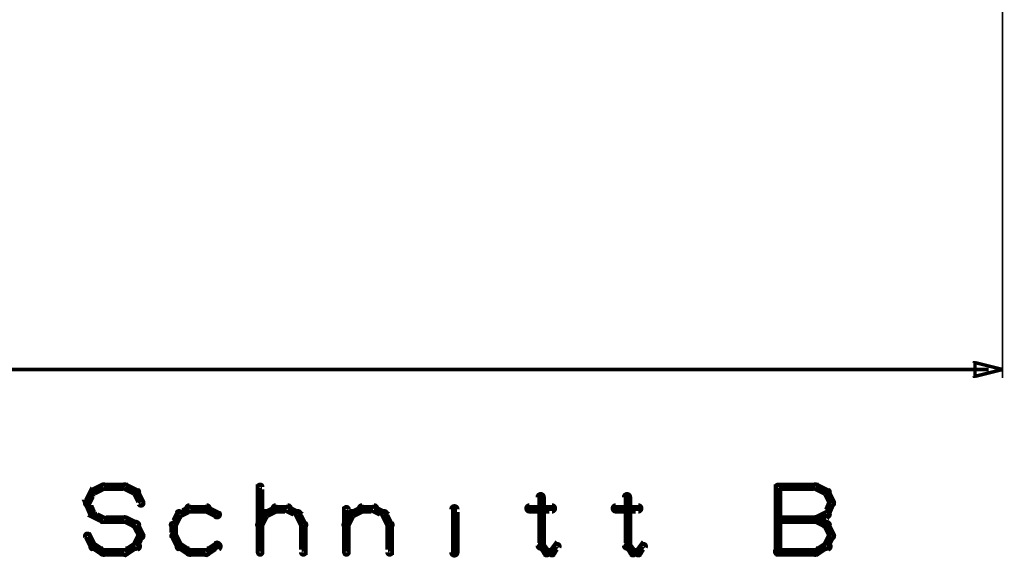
# Model space of a CAD drawing. Extents: x 26 to 524, y 33 to 520.
# Tile 13 of 95: x 174 to 231, y 33 to 64. Entities that reach past the tile are written whole.
import ezdxf

# ---------------------------------------------------------------- set-up
doc = ezdxf.new("R2010")
doc.units = 0
doc.layers.add('DIMENSIONS', color=3, linetype='CONTINUOUS')
doc.layers.add('DRAWING', color=1, linetype='CONTINUOUS')

msp = doc.modelspace()

# ---------------------------------------------------------------- linework, layer by layer
at = {"layer": 'DIMENSIONS', "color": 94}
for points in [[(230.5, 93, 0.1, 0.1, 1), (230.5, 93, 0, 0, 0), (230.5, 93, 0, 0, 0), (230.5, 93, 0.1, 0.1, 0), (230.5, 43.5, 0.1, 0.1, 0), (230.5, 43.5, 0, 0, 0), (230.5, 43.5, 0.1, 0.1, 0), (230.5, 43.5, 0.1, 0.1, 1), (230.5, 43.5, 0, 0, 0)], [(229.7, 44, 0.1, 0.1, 1), (229.7, 44, 0, 0, 0), (229.7, 44, 0, 0, 0), (229.7, 44, 0.2, 0.2, 0), (161.5, 44, 0.2, 0.2, 0), (161.5, 44, 0, 0, 0), (161.5, 44, 0.1, 0.1, 0), (161.5, 44, 0.1, 0.1, 1), (161.5, 44, 0, 0, 0)]]:
    msp.add_lwpolyline(points, format="xyseb", dxfattribs=at)
msp.add_lwpolyline([(230.5, 44, 0.1, 0.1, 1), (230.5, 44, 0, 0, 0), (230.5, 44, 0, 0, 0), (230.5, 44, 0.2, 0.2, 0), (228.9, 43.6, 0, 0, 0), (228.9, 43.6, 0.1, 0.1, 0), (228.9, 43.6, 0.1, 0.1, 1), (228.9, 43.6, 0, 0, 0), (228.8, 43.6, 0.1, 0.1, 1), (228.9, 43.6, 0, 0, 0), (228.9, 43.6, 0, 0, 0), (228.9, 43.6, 0.2, 0.2, 0), (228.9, 44.4, 0, 0, 0), (228.9, 44.4, 0.1, 0.1, 0), (228.9, 44.4, 0.1, 0.1, 1), (228.8, 44.4, 0, 0, 0), (228.9, 44.4, 0.1, 0.1, 1), (228.9, 44.4, 0, 0, 0), (228.9, 44.4, 0, 0, 0), (228.9, 44.4, 0.2, 0.2, 0), (230.5, 44, 0.2, 0.2, 0), (230.5, 44, 0, 0, 0), (230.5, 44, 0.1, 0.1, 0), (230.5, 44, 0.1, 0.1, 1), (230.5, 44, 0, 0, 0)], format="xyseb", close=True, dxfattribs=at)
at = {"layer": 'DRAWING', "color": 2}
for points in [[(177.4, 36.3, 0.3, 0.3, 1), (177.6, 36.2, 0, 0, 0), (177.5, 36.3, 0, 0, 0), (177.5, 36.3, 0.5, 0.5, 0), (177.8, 36.9, 0.5, 0.5, 0), (177.8, 36.9, 0, 0, 0), (177.8, 36.9, 0.3, 0.3, 0), (177.9, 36.8, 0.3, 0.3, 1), (177.7, 36.9, 0, 0, 0)], [(177.8, 37, 0.3, 0.3, 1), (177.9, 36.8, 0, 0, 0), (177.8, 36.9, 0, 0, 0), (177.8, 36.9, 0.5, 0.5, 0), (178.4, 37.2, 0.5, 0.5, 0), (178.4, 37.2, 0, 0, 0), (178.4, 37.2, 0.3, 0.3, 0), (178.5, 37.1, 0.3, 0.3, 1), (178.4, 37.3, 0, 0, 0)], [(178.4, 37.3, 0.3, 0.3, 1), (178.4, 37.1, 0, 0, 0), (178.4, 37.2, 0, 0, 0), (178.4, 37.2, 0.5, 0.5, 0), (179.7, 37.2, 0.5, 0.5, 0), (179.7, 37.2, 0, 0, 0), (179.7, 37.2, 0.3, 0.3, 0), (179.7, 37.1, 0.3, 0.3, 1), (179.7, 37.3, 0, 0, 0)], [(179.7, 37.3, 0.3, 0.3, 1), (179.6, 37.1, 0, 0, 0), (179.7, 37.2, 0, 0, 0), (179.7, 37.2, 0.5, 0.5, 0), (180.3, 36.9, 0.5, 0.5, 0), (180.3, 36.9, 0, 0, 0), (180.3, 36.9, 0.3, 0.3, 0), (180.3, 36.8, 0.3, 0.3, 1), (180.4, 37, 0, 0, 0)], [(180.4, 36.9, 0.3, 0.3, 1), (180.2, 36.8, 0, 0, 0), (180.3, 36.9, 0, 0, 0), (180.3, 36.9, 0.5, 0.5, 0), (180.6, 36.3, 0.5, 0.5, 0), (180.6, 36.3, 0, 0, 0), (180.6, 36.3, 0.3, 0.3, 0), (180.5, 36.2, 0.3, 0.3, 1), (180.7, 36.3, 0, 0, 0)], [(187.4, 33.4, 0.3, 0.3, 1), (187.6, 33.4, 0, 0, 0), (187.5, 33.4, 0, 0, 0), (187.5, 33.4, 0.5, 0.5, 0), (187.5, 37.2, 0.5, 0.5, 0), (187.5, 37.2, 0, 0, 0), (187.5, 37.2, 0.3, 0.3, 0), (187.6, 37.2, 0.3, 0.3, 1), (187.4, 37.2, 0, 0, 0)], [(198.8, 36.9, 0.3, 0.3, 1), (198.8, 36.9, 0, 0, 0), (198.8, 36.9, 0, 0, 0), (198.8, 36.9, 0.5, 0.5, 0), (198.8, 36.9, 0.5, 0.5, 0), (198.8, 36.9, 0, 0, 0), (198.8, 36.9, 0.3, 0.3, 0), (198.8, 36.9, 0.3, 0.3, 1), (198.8, 36.9, 0, 0, 0)], [(217.4, 33.4, 0.3, 0.3, 1), (217.6, 33.4, 0, 0, 0), (217.5, 33.4, 0, 0, 0), (217.5, 33.4, 0.5, 0.5, 0), (217.5, 37.2, 0.5, 0.5, 0), (217.5, 37.2, 0, 0, 0), (217.5, 37.2, 0.3, 0.3, 0), (217.6, 37.2, 0.3, 0.3, 1), (217.4, 37.2, 0, 0, 0)], [(217.5, 37.3, 0.3, 0.3, 1), (217.5, 37.1, 0, 0, 0), (217.5, 37.2, 0, 0, 0), (217.5, 37.2, 0.5, 0.5, 0), (219.7, 37.2, 0.5, 0.5, 0), (219.7, 37.2, 0, 0, 0), (219.7, 37.2, 0.3, 0.3, 0), (219.7, 37.1, 0.3, 0.3, 1), (219.7, 37.3, 0, 0, 0)], [(219.7, 37.3, 0.3, 0.3, 1), (219.6, 37.1, 0, 0, 0), (219.7, 37.2, 0, 0, 0), (219.7, 37.2, 0.5, 0.5, 0), (220.3, 36.9, 0.5, 0.5, 0), (220.3, 36.9, 0, 0, 0), (220.3, 36.9, 0.3, 0.3, 0), (220.3, 36.8, 0.3, 0.3, 1), (220.4, 37, 0, 0, 0)], [(220.4, 36.9, 0.3, 0.3, 1), (220.2, 36.8, 0, 0, 0), (220.3, 36.9, 0, 0, 0), (220.3, 36.9, 0.5, 0.5, 0), (220.6, 36.3, 0.5, 0.5, 0), (220.6, 36.3, 0, 0, 0), (220.6, 36.3, 0.3, 0.3, 0), (220.5, 36.2, 0.3, 0.3, 1), (220.7, 36.3, 0, 0, 0)], [(177.7, 35.6, 0.3, 0.3, 1), (177.9, 35.7, 0, 0, 0), (177.8, 35.6, 0, 0, 0), (177.8, 35.6, 0.5, 0.5, 0), (177.5, 36.3, 0.5, 0.5, 0), (177.5, 36.3, 0, 0, 0), (177.5, 36.3, 0.3, 0.3, 0), (177.6, 36.3, 0.3, 0.3, 1), (177.4, 36.2, 0, 0, 0)], [(203.9, 36.6, 0.3, 0.3, 1), (203.6, 36.6, 0, 0, 0), (203.8, 36.6, 0, 0, 0), (203.8, 36.6, 0.5, 0.5, 0), (203.8, 33.8, 0.5, 0.5, 0), (203.8, 33.8, 0, 0, 0), (203.8, 33.8, 0.3, 0.3, 0), (203.6, 33.8, 0.3, 0.3, 1), (203.9, 33.8, 0, 0, 0)], [(208.9, 36.6, 0.3, 0.3, 1), (208.6, 36.6, 0, 0, 0), (208.8, 36.6, 0, 0, 0), (208.8, 36.6, 0.5, 0.5, 0), (208.8, 33.8, 0.5, 0.5, 0), (208.8, 33.8, 0, 0, 0), (208.8, 33.8, 0.3, 0.3, 0), (208.6, 33.8, 0.3, 0.3, 1), (208.9, 33.8, 0, 0, 0)], [(220.7, 36.2, 0.3, 0.3, 1), (220.5, 36.3, 0, 0, 0), (220.6, 36.3, 0, 0, 0), (220.6, 36.3, 0.5, 0.5, 0), (220.3, 35.6, 0.5, 0.5, 0), (220.3, 35.6, 0, 0, 0), (220.3, 35.6, 0.3, 0.3, 0), (220.2, 35.7, 0.3, 0.3, 1), (220.4, 35.6, 0, 0, 0)], [(178.4, 35.2, 0.3, 0.3, 1), (178.5, 35.4, 0, 0, 0), (178.4, 35.3, 0, 0, 0), (178.4, 35.3, 0.5, 0.5, 0), (177.8, 35.6, 0.5, 0.5, 0), (177.8, 35.6, 0, 0, 0), (177.8, 35.6, 0.3, 0.3, 0), (177.9, 35.7, 0.3, 0.3, 1), (177.8, 35.5, 0, 0, 0)], [(182.9, 35.6, 0.3, 0.3, 1), (182.7, 35.7, 0, 0, 0), (182.8, 35.6, 0, 0, 0), (182.8, 35.6, 0.5, 0.5, 0), (182.5, 35, 0.5, 0.5, 0), (182.5, 35, 0, 0, 0), (182.5, 35, 0.3, 0.3, 0), (182.4, 35.1, 0.3, 0.3, 1), (182.6, 34.9, 0, 0, 0)], [(183.5, 35.8, 0.3, 0.3, 1), (183.4, 36, 0, 0, 0), (183.4, 35.9, 0, 0, 0), (183.4, 35.9, 0.5, 0.5, 0), (182.8, 35.6, 0.5, 0.5, 0), (182.8, 35.6, 0, 0, 0), (182.8, 35.6, 0.3, 0.3, 0), (182.8, 35.7, 0.3, 0.3, 1), (182.9, 35.5, 0, 0, 0)], [(184.4, 35.8, 0.3, 0.3, 1), (184.4, 36.1, 0, 0, 0), (184.4, 35.9, 0, 0, 0), (184.4, 35.9, 0.5, 0.5, 0), (183.4, 35.9, 0.5, 0.5, 0), (183.4, 35.9, 0, 0, 0), (183.4, 35.9, 0.3, 0.3, 0), (183.4, 36.1, 0.3, 0.3, 1), (183.4, 35.8, 0, 0, 0)], [(184.9, 35.5, 0.3, 0.3, 1), (185.1, 35.7, 0, 0, 0), (185, 35.6, 0, 0, 0), (185, 35.6, 0.5, 0.5, 0), (184.4, 35.9, 0.5, 0.5, 0), (184.4, 35.9, 0, 0, 0), (184.4, 35.9, 0.3, 0.3, 0), (184.4, 36, 0.3, 0.3, 1), (184.3, 35.8, 0, 0, 0)], [(187.4, 35.1, 0.3, 0.3, 1), (187.6, 34.9, 0, 0, 0), (187.5, 35, 0, 0, 0), (187.5, 35, 0.5, 0.5, 0), (187.8, 35.6, 0.5, 0.5, 0), (187.8, 35.6, 0, 0, 0), (187.8, 35.6, 0.3, 0.3, 0), (187.9, 35.6, 0.3, 0.3, 1), (187.7, 35.7, 0, 0, 0)], [(187.8, 35.7, 0.3, 0.3, 1), (187.9, 35.5, 0, 0, 0), (187.8, 35.6, 0, 0, 0), (187.8, 35.6, 0.5, 0.5, 0), (188.4, 35.9, 0.5, 0.5, 0), (188.4, 35.9, 0, 0, 0), (188.4, 35.9, 0.3, 0.3, 0), (188.5, 35.8, 0.3, 0.3, 1), (188.4, 36, 0, 0, 0)], [(188.4, 36.1, 0.3, 0.3, 1), (188.4, 35.8, 0, 0, 0), (188.4, 35.9, 0, 0, 0), (188.4, 35.9, 0.5, 0.5, 0), (189.1, 35.9, 0.5, 0.5, 0), (189.1, 35.9, 0, 0, 0), (189.1, 35.9, 0.3, 0.3, 0), (189.1, 35.8, 0.3, 0.3, 1), (189.1, 36.1, 0, 0, 0)], [(189.1, 36, 0.3, 0.3, 1), (189, 35.8, 0, 0, 0), (189.1, 35.9, 0, 0, 0), (189.1, 35.9, 0.5, 0.5, 0), (189.7, 35.6, 0.5, 0.5, 0), (189.7, 35.6, 0, 0, 0), (189.7, 35.6, 0.3, 0.3, 0), (189.6, 35.5, 0.3, 0.3, 1), (189.7, 35.7, 0, 0, 0)], [(189.8, 35.7, 0.3, 0.3, 1), (189.6, 35.6, 0, 0, 0), (189.7, 35.6, 0, 0, 0), (189.7, 35.6, 0.5, 0.5, 0), (190, 35, 0.5, 0.5, 0), (190, 35, 0, 0, 0), (190, 35, 0.3, 0.3, 0), (189.9, 34.9, 0.3, 0.3, 1), (190.1, 35.1, 0, 0, 0)], [(192.4, 35.1, 0.3, 0.3, 1), (192.6, 34.9, 0, 0, 0), (192.5, 35, 0, 0, 0), (192.5, 35, 0.5, 0.5, 0), (192.8, 35.6, 0.5, 0.5, 0), (192.8, 35.6, 0, 0, 0), (192.8, 35.6, 0.3, 0.3, 0), (192.9, 35.6, 0.3, 0.3, 1), (192.7, 35.7, 0, 0, 0)], [(192.4, 33.4, 0.3, 0.3, 1), (192.6, 33.4, 0, 0, 0), (192.5, 33.4, 0, 0, 0), (192.5, 33.4, 0.5, 0.5, 0), (192.5, 35.9, 0.5, 0.5, 0), (192.5, 35.9, 0, 0, 0), (192.5, 35.9, 0.3, 0.3, 0), (192.6, 35.9, 0.3, 0.3, 1), (192.4, 35.9, 0, 0, 0)], [(192.8, 35.7, 0.3, 0.3, 1), (192.9, 35.5, 0, 0, 0), (192.8, 35.6, 0, 0, 0), (192.8, 35.6, 0.5, 0.5, 0), (193.4, 35.9, 0.5, 0.5, 0), (193.4, 35.9, 0, 0, 0), (193.4, 35.9, 0.3, 0.3, 0), (193.5, 35.8, 0.3, 0.3, 1), (193.4, 36, 0, 0, 0)], [(193.4, 36.1, 0.3, 0.3, 1), (193.4, 35.8, 0, 0, 0), (193.4, 35.9, 0, 0, 0), (193.4, 35.9, 0.5, 0.5, 0), (194.1, 35.9, 0.5, 0.5, 0), (194.1, 35.9, 0, 0, 0), (194.1, 35.9, 0.3, 0.3, 0), (194.1, 35.8, 0.3, 0.3, 1), (194.1, 36.1, 0, 0, 0)], [(194.1, 36, 0.3, 0.3, 1), (194, 35.8, 0, 0, 0), (194.1, 35.9, 0, 0, 0), (194.1, 35.9, 0.5, 0.5, 0), (194.7, 35.6, 0.5, 0.5, 0), (194.7, 35.6, 0, 0, 0), (194.7, 35.6, 0.3, 0.3, 0), (194.6, 35.5, 0.3, 0.3, 1), (194.7, 35.7, 0, 0, 0)], [(194.8, 35.7, 0.3, 0.3, 1), (194.6, 35.6, 0, 0, 0), (194.7, 35.6, 0, 0, 0), (194.7, 35.6, 0.5, 0.5, 0), (195, 35, 0.5, 0.5, 0), (195, 35, 0, 0, 0), (195, 35, 0.3, 0.3, 0), (194.9, 34.9, 0.3, 0.3, 1), (195.1, 35.1, 0, 0, 0)], [(198.6, 33.4, 0.3, 0.3, 1), (198.9, 33.4, 0, 0, 0), (198.8, 33.4, 0, 0, 0), (198.8, 33.4, 0.5, 0.5, 0), (198.8, 35.9, 0.5, 0.5, 0), (198.8, 35.9, 0, 0, 0), (198.8, 35.9, 0.3, 0.3, 0), (198.9, 35.9, 0.3, 0.3, 1), (198.6, 35.9, 0, 0, 0)], [(203.1, 36.1, 0.3, 0.3, 1), (203.1, 35.8, 0, 0, 0), (203.1, 35.9, 0, 0, 0), (203.1, 35.9, 0.5, 0.5, 0), (204.4, 35.9, 0.5, 0.5, 0), (204.4, 35.9, 0, 0, 0), (204.4, 35.9, 0.3, 0.3, 0), (204.4, 35.8, 0.3, 0.3, 1), (204.4, 36.1, 0, 0, 0)], [(208.1, 36.1, 0.3, 0.3, 1), (208.1, 35.8, 0, 0, 0), (208.1, 35.9, 0, 0, 0), (208.1, 35.9, 0.5, 0.5, 0), (209.4, 35.9, 0.5, 0.5, 0), (209.4, 35.9, 0, 0, 0), (209.4, 35.9, 0.3, 0.3, 0), (209.4, 35.8, 0.3, 0.3, 1), (209.4, 36.1, 0, 0, 0)], [(220.4, 35.5, 0.3, 0.3, 1), (220.3, 35.7, 0, 0, 0), (220.3, 35.6, 0, 0, 0), (220.3, 35.6, 0.5, 0.5, 0), (219.7, 35.3, 0.5, 0.5, 0), (219.7, 35.3, 0, 0, 0), (219.7, 35.3, 0.3, 0.3, 0), (219.6, 35.4, 0.3, 0.3, 1), (219.7, 35.2, 0, 0, 0)], [(179.7, 35.2, 0.3, 0.3, 1), (179.7, 35.4, 0, 0, 0), (179.7, 35.3, 0, 0, 0), (179.7, 35.3, 0.5, 0.5, 0), (178.4, 35.3, 0.5, 0.5, 0), (178.4, 35.3, 0, 0, 0), (178.4, 35.3, 0.3, 0.3, 0), (178.4, 35.4, 0.3, 0.3, 1), (178.4, 35.2, 0, 0, 0)], [(180.3, 34.9, 0.3, 0.3, 1), (180.4, 35.1, 0, 0, 0), (180.3, 35, 0, 0, 0), (180.3, 35, 0.5, 0.5, 0), (179.7, 35.3, 0.5, 0.5, 0), (179.7, 35.3, 0, 0, 0), (179.7, 35.3, 0.3, 0.3, 0), (179.7, 35.4, 0.3, 0.3, 1), (179.6, 35.2, 0, 0, 0)], [(180.5, 34.3, 0.3, 0.3, 1), (180.7, 34.4, 0, 0, 0), (180.6, 34.4, 0, 0, 0), (180.6, 34.4, 0.5, 0.5, 0), (180.3, 35, 0.5, 0.5, 0), (180.3, 35, 0, 0, 0), (180.3, 35, 0.3, 0.3, 0), (180.4, 35.1, 0.3, 0.3, 1), (180.2, 34.9, 0, 0, 0)], [(219.7, 35.2, 0.3, 0.3, 1), (219.7, 35.4, 0, 0, 0), (219.7, 35.3, 0, 0, 0), (219.7, 35.3, 0.5, 0.5, 0), (217.5, 35.3, 0.5, 0.5, 0), (217.5, 35.3, 0, 0, 0), (217.5, 35.3, 0.3, 0.3, 0), (217.5, 35.4, 0.3, 0.3, 1), (217.5, 35.2, 0, 0, 0)], [(219.7, 35.4, 0.3, 0.3, 1), (219.6, 35.2, 0, 0, 0), (219.7, 35.3, 0, 0, 0), (219.7, 35.3, 0.5, 0.5, 0), (220.3, 35, 0.5, 0.5, 0), (220.3, 35, 0, 0, 0), (220.3, 35, 0.3, 0.3, 0), (220.3, 34.9, 0.3, 0.3, 1), (220.4, 35.1, 0, 0, 0)], [(220.4, 35.1, 0.3, 0.3, 1), (220.2, 34.9, 0, 0, 0), (220.3, 35, 0, 0, 0), (220.3, 35, 0.5, 0.5, 0), (220.6, 34.4, 0.5, 0.5, 0), (220.6, 34.4, 0, 0, 0), (220.6, 34.4, 0.3, 0.3, 0), (220.5, 34.3, 0.3, 0.3, 1), (220.7, 34.4, 0, 0, 0)], [(182.6, 35, 0.3, 0.3, 1), (182.4, 35, 0, 0, 0), (182.5, 35, 0, 0, 0), (182.5, 35, 0.5, 0.5, 0), (182.5, 34.4, 0.5, 0.5, 0), (182.5, 34.4, 0, 0, 0), (182.5, 34.4, 0.3, 0.3, 0), (182.4, 34.4, 0.3, 0.3, 1), (182.6, 34.4, 0, 0, 0)], [(190.1, 35, 0.3, 0.3, 1), (189.9, 35, 0, 0, 0), (190, 35, 0, 0, 0), (190, 35, 0.5, 0.5, 0), (190, 33.4, 0.5, 0.5, 0), (190, 33.4, 0, 0, 0), (190, 33.4, 0.3, 0.3, 0), (189.9, 33.4, 0.3, 0.3, 1), (190.1, 33.4, 0, 0, 0)], [(195.1, 35, 0.3, 0.3, 1), (194.9, 35, 0, 0, 0), (195, 35, 0, 0, 0), (195, 35, 0.5, 0.5, 0), (195, 33.4, 0.5, 0.5, 0), (195, 33.4, 0, 0, 0), (195, 33.4, 0.3, 0.3, 0), (194.9, 33.4, 0.3, 0.3, 1), (195.1, 33.4, 0, 0, 0)], [(177.6, 34.4, 0.3, 0.3, 1), (177.4, 34.3, 0, 0, 0), (177.5, 34.4, 0, 0, 0), (177.5, 34.4, 0.5, 0.5, 0), (177.8, 33.8, 0.5, 0.5, 0), (177.8, 33.8, 0, 0, 0), (177.8, 33.8, 0.3, 0.3, 0), (177.7, 33.7, 0.3, 0.3, 1), (177.9, 33.8, 0, 0, 0)], [(180.2, 33.8, 0.3, 0.3, 1), (180.4, 33.7, 0, 0, 0), (180.3, 33.8, 0, 0, 0), (180.3, 33.8, 0.5, 0.5, 0), (180.6, 34.4, 0.5, 0.5, 0), (180.6, 34.4, 0, 0, 0), (180.6, 34.4, 0.3, 0.3, 0), (180.7, 34.3, 0.3, 0.3, 1), (180.5, 34.4, 0, 0, 0)], [(182.6, 34.4, 0.3, 0.3, 1), (182.4, 34.3, 0, 0, 0), (182.5, 34.4, 0, 0, 0), (182.5, 34.4, 0.5, 0.5, 0), (182.8, 33.8, 0.5, 0.5, 0), (182.8, 33.8, 0, 0, 0), (182.8, 33.8, 0.3, 0.3, 0), (182.7, 33.7, 0.3, 0.3, 1), (182.9, 33.8, 0, 0, 0)], [(220.7, 34.3, 0.3, 0.3, 1), (220.5, 34.4, 0, 0, 0), (220.6, 34.4, 0, 0, 0), (220.6, 34.4, 0.5, 0.5, 0), (220.3, 33.8, 0.5, 0.5, 0), (220.3, 33.8, 0, 0, 0), (220.3, 33.8, 0.3, 0.3, 0), (220.2, 33.8, 0.3, 0.3, 1), (220.4, 33.7, 0, 0, 0)], [(177.9, 33.9, 0.3, 0.3, 1), (177.8, 33.6, 0, 0, 0), (177.8, 33.8, 0, 0, 0), (177.8, 33.8, 0.5, 0.5, 0), (178.4, 33.4, 0.5, 0.5, 0), (178.4, 33.4, 0, 0, 0), (178.4, 33.4, 0.3, 0.3, 0), (178.4, 33.3, 0.3, 0.3, 1), (178.5, 33.5, 0, 0, 0)], [(178.4, 33.6, 0.3, 0.3, 1), (178.4, 33.3, 0, 0, 0), (178.4, 33.4, 0, 0, 0), (178.4, 33.4, 0.5, 0.5, 0), (179.7, 33.4, 0.5, 0.5, 0), (179.7, 33.4, 0, 0, 0), (179.7, 33.4, 0.3, 0.3, 0), (179.7, 33.3, 0.3, 0.3, 1), (179.7, 33.6, 0, 0, 0)], [(179.6, 33.5, 0.3, 0.3, 1), (179.7, 33.3, 0, 0, 0), (179.7, 33.4, 0, 0, 0), (179.7, 33.4, 0.5, 0.5, 0), (180.3, 33.8, 0.5, 0.5, 0), (180.3, 33.8, 0, 0, 0), (180.3, 33.8, 0.3, 0.3, 0), (180.4, 33.6, 0.3, 0.3, 1), (180.3, 33.9, 0, 0, 0)], [(182.9, 33.9, 0.3, 0.3, 1), (182.8, 33.6, 0, 0, 0), (182.8, 33.8, 0, 0, 0), (182.8, 33.8, 0.5, 0.5, 0), (183.4, 33.4, 0.5, 0.5, 0), (183.4, 33.4, 0, 0, 0), (183.4, 33.4, 0.3, 0.3, 0), (183.4, 33.3, 0.3, 0.3, 1), (183.5, 33.5, 0, 0, 0)], [(183.4, 33.6, 0.3, 0.3, 1), (183.4, 33.3, 0, 0, 0), (183.4, 33.4, 0, 0, 0), (183.4, 33.4, 0.5, 0.5, 0), (184.4, 33.4, 0.5, 0.5, 0), (184.4, 33.4, 0, 0, 0), (184.4, 33.4, 0.3, 0.3, 0), (184.4, 33.3, 0.3, 0.3, 1), (184.4, 33.6, 0, 0, 0)], [(184.3, 33.5, 0.3, 0.3, 1), (184.4, 33.3, 0, 0, 0), (184.4, 33.4, 0, 0, 0), (184.4, 33.4, 0.5, 0.5, 0), (185, 33.8, 0.5, 0.5, 0), (185, 33.8, 0, 0, 0), (185, 33.8, 0.3, 0.3, 0), (185.1, 33.6, 0.3, 0.3, 1), (184.9, 33.9, 0, 0, 0)], [(203.8, 33.8, 0.3, 0.3, 1), (203.7, 33.7, 0, 0, 0), (203.8, 33.8, 0, 0, 0), (203.8, 33.8, 0.5, 0.5, 0), (204.1, 33.4, 0.5, 0.5, 0), (204.1, 33.4, 0, 0, 0), (204.1, 33.4, 0.3, 0.3, 0), (204, 33.3, 0.3, 0.3, 1), (204.2, 33.5, 0, 0, 0)], [(204.1, 33.6, 0.3, 0.3, 1), (204.1, 33.3, 0, 0, 0), (204.1, 33.4, 0, 0, 0), (204.1, 33.4, 0.5, 0.5, 0), (204.4, 33.4, 0.5, 0.5, 0), (204.4, 33.4, 0, 0, 0), (204.4, 33.4, 0.3, 0.3, 0), (204.4, 33.3, 0.3, 0.3, 1), (204.4, 33.6, 0, 0, 0)], [(204.3, 33.5, 0.3, 0.3, 1), (204.5, 33.3, 0, 0, 0), (204.4, 33.4, 0, 0, 0), (204.4, 33.4, 0.5, 0.5, 0), (204.7, 33.8, 0.5, 0.5, 0), (204.7, 33.8, 0, 0, 0), (204.7, 33.8, 0.3, 0.3, 0), (204.8, 33.7, 0.3, 0.3, 1), (204.6, 33.8, 0, 0, 0)], [(208.8, 33.8, 0.3, 0.3, 1), (208.7, 33.7, 0, 0, 0), (208.8, 33.8, 0, 0, 0), (208.8, 33.8, 0.5, 0.5, 0), (209.1, 33.4, 0.5, 0.5, 0), (209.1, 33.4, 0, 0, 0), (209.1, 33.4, 0.3, 0.3, 0), (209, 33.3, 0.3, 0.3, 1), (209.2, 33.5, 0, 0, 0)], [(209.1, 33.6, 0.3, 0.3, 1), (209.1, 33.3, 0, 0, 0), (209.1, 33.4, 0, 0, 0), (209.1, 33.4, 0.5, 0.5, 0), (209.4, 33.4, 0.5, 0.5, 0), (209.4, 33.4, 0, 0, 0), (209.4, 33.4, 0.3, 0.3, 0), (209.4, 33.3, 0.3, 0.3, 1), (209.4, 33.6, 0, 0, 0)], [(209.3, 33.5, 0.3, 0.3, 1), (209.5, 33.3, 0, 0, 0), (209.4, 33.4, 0, 0, 0), (209.4, 33.4, 0.5, 0.5, 0), (209.7, 33.8, 0.5, 0.5, 0), (209.7, 33.8, 0, 0, 0), (209.7, 33.8, 0.3, 0.3, 0), (209.8, 33.7, 0.3, 0.3, 1), (209.6, 33.8, 0, 0, 0)], [(219.7, 33.3, 0.3, 0.3, 1), (219.7, 33.6, 0, 0, 0), (219.7, 33.4, 0, 0, 0), (219.7, 33.4, 0.5, 0.5, 0), (217.5, 33.4, 0.5, 0.5, 0), (217.5, 33.4, 0, 0, 0), (217.5, 33.4, 0.3, 0.3, 0), (217.5, 33.6, 0.3, 0.3, 1), (217.5, 33.3, 0, 0, 0)], [(220.4, 33.6, 0.3, 0.3, 1), (220.3, 33.9, 0, 0, 0), (220.3, 33.8, 0, 0, 0), (220.3, 33.8, 0.5, 0.5, 0), (219.7, 33.4, 0.5, 0.5, 0), (219.7, 33.4, 0, 0, 0), (219.7, 33.4, 0.3, 0.3, 0), (219.6, 33.5, 0.3, 0.3, 1), (219.7, 33.3, 0, 0, 0)]]:
    msp.add_lwpolyline(points, format="xyseb", dxfattribs=at)

doc.saveas('drawing.dxf')
